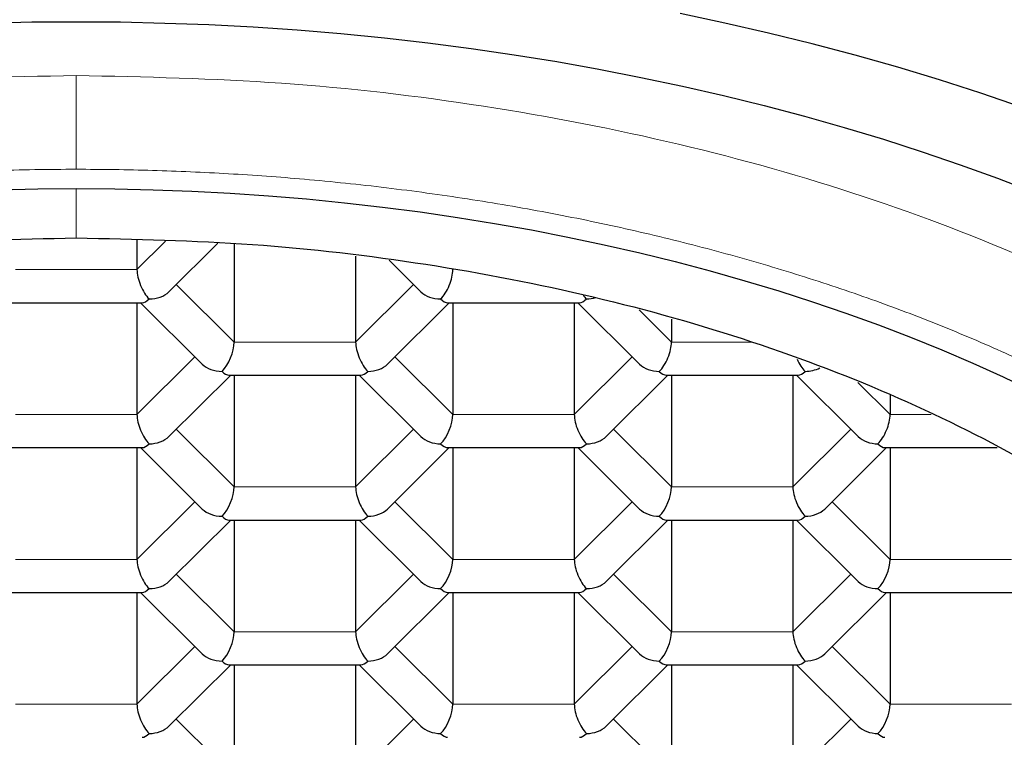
# Model space of a CAD drawing. Header units: millimetres. Extents: x 8 to 532, y 12 to 403.
# Tile 33 of 46: x 279.66 to 285.51, y 338.99 to 343.26. Entities that reach past the tile are written whole.
import ezdxf

# ---------------------------------------------------------------- set-up
doc = ezdxf.new("R2010")
doc.units = ezdxf.units.MM

msp = doc.modelspace()

# ---------------------------------------------------------------- linework, layer by layer
at = {"color": 7, "linetype": 'Continuous', "lineweight": 30}
for p, q in [((280.3608, 341.9474), (280.3608, 341.7724)), ((280.5505, 341.6412), (280.8406, 341.9294)), ((280.9382, 341.9257), (280.9382, 341.3422)), ((281.6599, 341.8517), (281.6599, 341.3422)), ((281.8585, 341.8291), (282.0476, 341.6412)), ((279.6084, 341.5757), (280.3916, 341.5757)), ((280.3608, 341.5757), (280.3608, 340.912)), ((280.3815, 341.5757), (280.7486, 341.211)), ((281.8495, 341.211), (282.2166, 341.5757)), ((282.2065, 341.5757), (282.9897, 341.5757)), ((282.2372, 341.5757), (282.2372, 340.912)), ((282.9589, 341.5757), (282.9589, 340.912)), ((282.9796, 341.5757), (283.3466, 341.211)), ((283.5363, 341.479), (283.5363, 341.3422)), ((280.5505, 340.7808), (280.9176, 341.1455)), ((280.9074, 341.1455), (281.6907, 341.1455)), ((280.9382, 341.1455), (280.9382, 340.4818)), ((281.6599, 341.1455), (281.6599, 340.4818)), ((281.6805, 341.1455), (282.0476, 340.7808)), ((283.1486, 340.7808), (283.5156, 341.1455)), ((283.5055, 341.1455), (284.2887, 341.1455)), ((283.5363, 341.1455), (283.5363, 340.4818)), ((284.258, 341.1455), (284.258, 340.4818)), ((284.2786, 341.1455), (284.6457, 340.7808)), ((284.8353, 341.0289), (284.8353, 340.912)), ((279.6084, 340.7153), (280.3916, 340.7153)), ((280.3608, 340.7153), (280.3608, 340.0516)), ((280.3815, 340.7153), (280.7486, 340.3506)), ((281.8495, 340.3506), (282.2166, 340.7153)), ((282.2065, 340.7153), (282.9897, 340.7153)), ((282.2372, 340.7153), (282.2372, 340.0516)), ((282.9589, 340.7153), (282.9589, 340.0516)), ((282.9796, 340.7153), (283.3466, 340.3506)), ((284.4476, 340.3506), (284.8147, 340.7153)), ((284.8045, 340.7153), (285.4706, 340.7153)), ((284.8353, 340.7153), (284.8353, 340.0516)), ((280.5505, 339.9204), (280.9176, 340.2851)), ((280.9074, 340.2851), (281.6907, 340.2851)), ((280.9382, 340.2851), (280.9382, 339.6215)), ((281.6599, 340.2851), (281.6599, 339.6215)), ((281.6805, 340.2851), (282.0476, 339.9204)), ((283.1486, 339.9204), (283.5156, 340.2851)), ((283.5055, 340.2851), (284.2887, 340.2851)), ((283.5363, 340.2851), (283.5363, 339.6215)), ((284.258, 340.2851), (284.258, 339.6215)), ((284.2786, 340.2851), (284.6457, 339.9204)), ((279.6084, 339.855), (280.3916, 339.855)), ((280.3608, 339.855), (280.3608, 339.1913)), ((280.3815, 339.855), (280.7486, 339.4903)), ((281.8495, 339.4903), (282.2166, 339.855)), ((282.2065, 339.855), (282.9897, 339.855)), ((282.2372, 339.855), (282.2372, 339.1913)), ((282.9589, 339.855), (282.9589, 339.1913)), ((282.9796, 339.855), (283.3466, 339.4903)), ((284.4476, 339.4903), (284.8147, 339.855)), ((284.8045, 339.855), (285.5878, 339.855)), ((284.8353, 339.855), (284.8353, 339.1913)), ((280.5505, 339.0601), (280.9176, 339.4248)), ((280.9074, 339.4248), (281.6907, 339.4248)), ((280.9382, 339.4248), (280.9382, 338.7611)), ((281.6599, 339.4248), (281.6599, 338.7611)), ((281.6805, 339.4248), (282.0476, 339.0601)), ((283.1486, 339.0601), (283.5156, 339.4248)), ((283.5055, 339.4248), (284.2887, 339.4248)), ((283.5363, 339.4248), (283.5363, 338.7611)), ((284.258, 339.4248), (284.258, 338.7611)), ((284.2786, 339.4248), (284.6457, 339.0601))]:
    msp.add_line(p, q, dxfattribs=at)
at = {"color": 8, "linetype": 'Continuous', "lineweight": 0}
for p, q in [((280.3608, 341.7724), (280.5306, 341.941)), ((279.6392, 341.7724), (280.3608, 341.7724)), ((280.5939, 341.6843), (280.9382, 341.3422)), ((281.6599, 341.3422), (282.0042, 341.6843)), ((283.3438, 341.5334), (283.5363, 341.3422)), ((280.9382, 341.3422), (281.6599, 341.3422)), ((283.5363, 341.3422), (284.0179, 341.3422)), ((280.3608, 340.912), (280.7052, 341.2541)), ((281.8929, 341.2541), (282.2372, 340.912)), ((282.9589, 340.912), (283.3033, 341.2541)), ((284.6437, 341.1023), (284.8353, 340.912)), ((279.6392, 340.912), (280.3608, 340.912)), ((282.2372, 340.912), (282.9589, 340.912)), ((284.8353, 340.912), (285.0796, 340.912)), ((280.5939, 340.8239), (280.9382, 340.4818)), ((281.6599, 340.4818), (282.0042, 340.8239)), ((283.1919, 340.8239), (283.5363, 340.4818)), ((284.258, 340.4818), (284.6023, 340.8239)), ((280.9382, 340.4818), (281.6599, 340.4818)), ((283.5363, 340.4818), (284.258, 340.4818)), ((280.3608, 340.0516), (280.7052, 340.3937)), ((281.8929, 340.3937), (282.2372, 340.0516)), ((282.9589, 340.0516), (283.3033, 340.3937)), ((284.491, 340.3937), (284.8353, 340.0516)), ((279.6392, 340.0516), (280.3608, 340.0516)), ((282.2372, 340.0516), (282.9589, 340.0516)), ((284.8353, 340.0516), (285.557, 340.0516)), ((280.5939, 339.9635), (280.9382, 339.6215)), ((281.6599, 339.6215), (282.0042, 339.9635)), ((283.1919, 339.9635), (283.5363, 339.6215)), ((284.258, 339.6215), (284.6023, 339.9635)), ((280.9382, 339.6215), (281.6599, 339.6215)), ((283.5363, 339.6215), (284.258, 339.6215)), ((280.3608, 339.1913), (280.7052, 339.5334)), ((281.8929, 339.5334), (282.2372, 339.1913)), ((282.9589, 339.1913), (283.3033, 339.5334)), ((284.491, 339.5334), (284.8353, 339.1913)), ((279.6392, 339.1913), (280.3608, 339.1913)), ((282.2372, 339.1913), (282.9589, 339.1913)), ((284.8353, 339.1913), (285.557, 339.1913)), ((280.5939, 339.1032), (280.9382, 338.7611)), ((281.6599, 338.7611), (282.0042, 339.1032)), ((283.1919, 339.1032), (283.5363, 338.7611)), ((284.258, 338.7611), (284.6023, 339.1032))]:
    msp.add_line(p, q, dxfattribs=at)
at = {"color": 7, "linetype": 'Continuous', "lineweight": 30, "flags": 128}
for points in [[(285.6169, 342.7382), (285.375, 342.8208), (285.1295, 342.8996), (284.8804, 342.9748), (284.628, 343.0462), (284.3724, 343.1138), (284.1138, 343.1775), (283.8525, 343.2373), (283.5884, 343.2932)], [(279.474, 343.2374), (279.7369, 343.2434), (280, 343.2453), (280.2631, 343.2434), (280.526, 343.2374), (280.7885, 343.2276), (281.0505, 343.2138), (281.3118, 343.196), (281.5722, 343.1744), (281.8315, 343.1488), (282.0895, 343.1194), (282.3461, 343.0861), (282.6011, 343.0489), (282.8544, 343.008), (283.1056, 342.9632), (283.3548, 342.9147), (283.6016, 342.8625), (283.846, 342.8066), (284.0877, 342.747), (284.3266, 342.6838), (284.5626, 342.6171), (284.7954, 342.5468), (285.025, 342.4731), (285.2511, 342.3959), (285.4736, 342.3154), (285.6924, 342.2315)], [(279.5421, 342.2471), (279.771, 342.2522), (280, 342.2539)], [(280, 342.2539), (280.229, 342.2522), (280.4579, 342.2471), (280.6865, 342.2385), (280.9146, 342.2265), (281.1421, 342.211), (281.3688, 342.1922), (281.5946, 342.1699), (281.8192, 342.1443), (282.0426, 342.1153), (282.2647, 342.0829), (282.4851, 342.0473), (282.7039, 342.0083), (282.9208, 341.9661), (283.1357, 341.9206), (283.3485, 341.8719), (283.5589, 341.8201), (283.767, 341.765), (283.9724, 341.7069), (284.1751, 341.6458), (284.375, 341.5816), (284.5719, 341.5144), (284.7656, 341.4443), (284.9561, 341.3713), (285.1431, 341.2954), (285.3267, 341.2168), (285.5066, 341.1355), (285.6827, 341.0515)]]:
    msp.add_lwpolyline(points, dxfattribs=at)
at = {"color": 7, "linetype": 'Continuous', "lineweight": 30}
for centre, major_axis, ratio, start_param, end_param in [((280.433, 341.7007), (-0.0508, 0.1232), 0.416123, 0.790018, 2.360817), ((282.1651, 341.7007), (0.0508, 0.1232), 0.416123, 3.922369, 5.493167), ((280.433, 341.7007), (0.1443, 0), 0.709406, 4.712389, 5.663076), ((282.1651, 341.7007), (0.1443, 0), 0.709406, 3.761702, 4.712389), ((280.433, 341.7007), (0.0508, 0.1232), 0.416123, 3.311504, 3.922369), ((282.1651, 341.7007), (-0.0508, 0.1232), 0.416123, 2.360817, 2.971682), ((283.0311, 341.7007), (0.0508, 0.1232), 0.416123, 3.311504, 3.922369), ((283.0311, 341.7007), (-0.0508, 0.1232), 0.416123, 2.082956, 2.360817), ((283.0311, 341.7007), (0.1443, 0), 0.709406, 4.712389, 5.106659), ((280.866, 341.2705), (0.0508, 0.1232), 0.416123, 3.922369, 5.493165), ((281.7321, 341.2705), (-0.0508, 0.1232), 0.416123, 0.79002, 2.360817), ((283.4641, 341.2705), (0.0508, 0.1232), 0.416123, 3.922369, 5.493167), ((284.3301, 341.2705), (-0.0508, 0.1232), 0.416123, 1.641777, 2.360817), ((280.866, 341.2705), (0.1443, 0), 0.709406, 3.761702, 4.712389), ((280.866, 341.2705), (-0.0508, 0.1232), 0.416123, 2.360817, 2.971682), ((281.7321, 341.2705), (0.0508, 0.1232), 0.416123, 3.311504, 3.922369), ((281.7321, 341.2705), (0.1443, 0), 0.709406, 4.712389, 5.663076), ((283.4641, 341.2705), (0.1443, 0), 0.709406, 3.761702, 4.712389), ((283.4641, 341.2705), (-0.0508, 0.1232), 0.416123, 2.360817, 2.971682), ((284.3301, 341.2705), (0.0508, 0.1232), 0.416123, 3.311504, 3.922369), ((284.3301, 341.2705), (0.1443, 0), 0.709406, 4.712389, 5.362342), ((280.433, 340.8403), (-0.0508, 0.1232), 0.416123, 0.79002, 2.360817), ((282.1651, 340.8403), (0.0508, 0.1232), 0.416123, 3.922369, 5.493165), ((283.0311, 340.8403), (-0.0508, 0.1232), 0.416123, 0.79002, 2.360817), ((284.7631, 340.8403), (0.0508, 0.1232), 0.416123, 3.922369, 5.493167), ((280.433, 340.8403), (0.1443, 0), 0.709406, 4.712389, 5.663076), ((282.1651, 340.8403), (0.1443, 0), 0.709406, 3.761702, 4.712389), ((283.0311, 340.8403), (0.1443, 0), 0.709406, 4.712389, 5.663076), ((284.7631, 340.8403), (0.1443, 0), 0.709406, 3.761702, 4.712389), ((280.433, 340.8403), (0.0508, 0.1232), 0.416123, 3.311504, 3.922369), ((282.1651, 340.8403), (-0.0508, 0.1232), 0.416123, 2.360817, 2.971682), ((283.0311, 340.8403), (0.0508, 0.1232), 0.416123, 3.311504, 3.922369), ((284.7631, 340.8403), (-0.0508, 0.1232), 0.416123, 2.360817, 2.971682), ((280.866, 340.4101), (0.0508, 0.1232), 0.416123, 3.922369, 5.493165), ((281.7321, 340.4101), (-0.0508, 0.1232), 0.416123, 0.79002, 2.360817), ((283.4641, 340.4101), (0.0508, 0.1232), 0.416123, 3.922369, 5.493165), ((284.3301, 340.4101), (-0.0508, 0.1232), 0.416123, 0.79002, 2.360817), ((280.866, 340.4101), (0.1443, 0), 0.709406, 3.761702, 4.712389), ((281.7321, 340.4101), (0.1443, 0), 0.709406, 4.712389, 5.663076), ((283.4641, 340.4101), (0.1443, 0), 0.709406, 3.761702, 4.712389), ((284.3301, 340.4101), (0.1443, 0), 0.709406, 4.712389, 5.663076), ((280.866, 340.4101), (-0.0508, 0.1232), 0.416123, 2.360817, 2.971682), ((281.7321, 340.4101), (0.0508, 0.1232), 0.416123, 3.311504, 3.922369), ((283.4641, 340.4101), (-0.0508, 0.1232), 0.416123, 2.360817, 2.971682), ((284.3301, 340.4101), (0.0508, 0.1232), 0.416123, 3.311504, 3.922369), ((280.433, 339.98), (-0.0508, 0.1232), 0.416123, 0.79002, 2.360817), ((282.1651, 339.98), (0.0508, 0.1232), 0.416123, 3.922369, 5.493165), ((283.0311, 339.98), (-0.0508, 0.1232), 0.416123, 0.79002, 2.360817), ((284.7631, 339.98), (0.0508, 0.1232), 0.416123, 3.922369, 5.493165), ((280.433, 339.98), (0.0508, 0.1232), 0.416123, 3.311504, 3.922369), ((280.433, 339.98), (0.1443, 0), 0.709406, 4.712389, 5.663076), ((282.1651, 339.98), (0.1443, 0), 0.709406, 3.761702, 4.712389), ((282.1651, 339.98), (-0.0508, 0.1232), 0.416123, 2.360817, 2.971682), ((283.0311, 339.98), (0.0508, 0.1232), 0.416123, 3.311504, 3.922369), ((283.0311, 339.98), (0.1443, 0), 0.709406, 4.712389, 5.663076), ((284.7631, 339.98), (0.1443, 0), 0.709406, 3.761702, 4.712389), ((284.7631, 339.98), (-0.0508, 0.1232), 0.416123, 2.360817, 2.971682), ((280.866, 339.5498), (0.0508, 0.1232), 0.416123, 3.922369, 5.493165), ((281.7321, 339.5498), (-0.0508, 0.1232), 0.416123, 0.79002, 2.360817), ((283.4641, 339.5498), (0.0508, 0.1232), 0.416123, 3.922369, 5.493165), ((284.3301, 339.5498), (-0.0508, 0.1232), 0.416123, 0.79002, 2.360817), ((280.866, 339.5498), (0.1443, 0), 0.709406, 3.761702, 4.712389), ((281.7321, 339.5498), (0.1443, 0), 0.709406, 4.712389, 5.663076), ((283.4641, 339.5498), (0.1443, 0), 0.709406, 3.761702, 4.712389), ((284.3301, 339.5498), (0.1443, 0), 0.709406, 4.712389, 5.663076), ((280.866, 339.5498), (-0.0508, 0.1232), 0.416123, 2.360817, 2.971682), ((281.7321, 339.5498), (0.0508, 0.1232), 0.416123, 3.311504, 3.922369), ((283.4641, 339.5498), (-0.0508, 0.1232), 0.416123, 2.360817, 2.971682), ((284.3301, 339.5498), (0.0508, 0.1232), 0.416123, 3.311504, 3.922369), ((280.433, 339.1196), (-0.0508, 0.1232), 0.416123, 0.79002, 2.360817), ((282.1651, 339.1196), (0.0508, 0.1232), 0.416123, 3.922369, 5.493165), ((283.0311, 339.1196), (-0.0508, 0.1232), 0.416123, 0.79002, 2.360817), ((284.7631, 339.1196), (0.0508, 0.1232), 0.416123, 3.922369, 5.493165), ((280.433, 339.1196), (0.1443, 0), 0.709406, 4.712389, 5.663076), ((282.1651, 339.1196), (0.1443, 0), 0.709406, 3.761702, 4.712389), ((283.0311, 339.1196), (0.1443, 0), 0.709406, 4.712389, 5.663076), ((284.7631, 339.1196), (0.1443, 0), 0.709406, 3.761702, 4.712389), ((280.433, 339.1196), (0.0508, 0.1232), 0.416123, 3.311504, 3.922369), ((282.1651, 339.1196), (-0.0508, 0.1232), 0.416123, 2.360817, 2.971682), ((283.0311, 339.1196), (0.0508, 0.1232), 0.416123, 3.311504, 3.922369), ((284.7631, 339.1196), (-0.0508, 0.1232), 0.416123, 2.360817, 2.971682)]:
    msp.add_ellipse(centre, major_axis=major_axis, ratio=ratio, start_param=start_param, end_param=end_param, dxfattribs=at)
at = {"color": 8, "linetype": 'Continuous', "lineweight": 0}
for points in [[(270.65, 337.5628), (270.6654, 337.7968), (270.6963, 338.2648), (270.9447, 338.9548), (271.3365, 339.621), (271.8796, 340.252), (272.5609, 340.8369), (273.3697, 341.3658), (274.2918, 341.8297), (275.3116, 342.2205), (276.4117, 342.532), (277.5731, 342.7567), (278.7761, 342.8992), (279.592, 342.9169), (280, 342.9258)], [(280, 342.9258), (280.408, 342.9169), (281.2239, 342.8992), (282.4269, 342.7567), (283.5883, 342.532), (284.6884, 342.2205), (285.7082, 341.8297), (286.6303, 341.3658), (287.4391, 340.8369), (288.1204, 340.252), (288.6635, 339.621), (289.0553, 338.9548), (289.3037, 338.2648), (289.3346, 337.7968), (289.35, 337.5628)]]:
    msp.add_open_spline(points, degree=3, dxfattribs=at)
for points, knots in [([(280, 342.3687), (280, 342.3788), (280, 342.3991), (280, 342.4356), (280, 342.4758), (280, 342.5195), (280, 342.5659), (280, 342.6143), (280, 342.6657), (280, 342.7194), (280, 342.7743), (280, 342.8278), (280, 342.8791), (280, 342.9102), (280, 342.9258)], [0, 0, 0, 0, 0.080106, 0.160284, 0.240409, 0.320415, 0.400295, 0.480088, 0.559862, 0.647668, 0.735612, 0.823708, 0.911889, 1, 1, 1, 1]), ([(280, 342.3687), (279.9178, 342.3683), (279.7533, 342.3674), (279.5067, 342.3613), (279.2604, 342.3516), (279.0146, 342.3379), (278.7711, 342.3205), (278.5298, 342.2994), (278.2911, 342.2747), (278.0536, 342.2464), (277.816, 342.2141), (277.5783, 342.1779), (277.3409, 342.1377), (277.1056, 342.0937), (276.8725, 342.046), (276.6418, 341.9946), (276.4137, 341.9396), (276.1883, 341.8809), (275.9659, 341.8187), (275.7465, 341.753), (275.5304, 341.6839), (275.3178, 341.6113), (275.1087, 341.5354), (274.9034, 341.4562), (274.7076, 341.376), (274.521, 341.2953), (274.3435, 341.2143), (274.1696, 341.1308), (273.9995, 341.0448), (273.8332, 340.9563), (273.666, 340.8628), (273.4986, 340.764), (273.3315, 340.6597), (273.1694, 340.5529), (273.0125, 340.4435), (272.8618, 340.3324), (272.7174, 340.2196), (272.5791, 340.1053), (272.4463, 339.9889), (272.3181, 339.8697), (272.1949, 339.7478), (272.0767, 339.623), (271.9647, 339.4965), (271.8587, 339.3682), (271.759, 339.2383), (271.6655, 339.1069), (271.5784, 338.9741), (271.4977, 338.8399), (271.4236, 338.7045), (271.356, 338.568), (271.2949, 338.4305), (271.2406, 338.292), (271.1929, 338.1528), (271.1531, 338.0167), (271.1206, 337.884), (271.0947, 337.7548), (271.0746, 337.6252), (271.0602, 337.4954), (271.0515, 337.3654), (271.0485, 337.2315), (271.0518, 337.0938), (271.062, 336.9523), (271.079, 336.811), (271.1028, 336.67), (271.1333, 336.5303), (271.1701, 336.392), (271.2132, 336.2551), (271.2628, 336.1189), (271.3191, 335.9826), (271.3824, 335.8464), (271.4527, 335.7103), (271.5295, 335.5753), (271.6128, 335.4416), (271.7025, 335.3093), (271.7985, 335.1784), (271.9008, 335.0492), (272.0093, 334.9216), (272.1239, 334.7957), (272.2445, 334.6717), (272.371, 334.5497), (272.5034, 334.4298), (272.6415, 334.312), (272.7812, 334.1996), (272.9218, 334.0925), (273.0629, 333.9907), (273.2085, 333.8909), (273.3584, 333.7932), (273.5126, 333.6978), (273.6756, 333.6019), (273.8477, 333.5058), (274.0294, 333.41), (274.2156, 333.317), (274.4061, 333.227), (274.5998, 333.1405), (274.7964, 333.0577), (274.9956, 332.9784), (275.1984, 332.9022), (275.4062, 332.8287), (275.6189, 332.758), (275.8363, 332.6903), (276.0569, 332.626), (276.2805, 332.5653), (276.507, 332.5081), (276.7362, 332.4545), (276.9678, 332.4046), (277.2018, 332.3584), (277.4379, 332.3159), (277.676, 332.2771), (277.9158, 332.2421), (278.1573, 332.211), (278.4001, 332.1837), (278.6374, 332.1609), (278.8689, 332.1422), (279.0942, 332.1274), (279.3202, 332.1159), (279.5466, 332.1077), (279.7732, 332.1026), (279.9244, 332.102), (280, 332.1016)], [0, 0, 0, 0, 0.008774, 0.017551, 0.02633, 0.035111, 0.043893, 0.052519, 0.061145, 0.069771, 0.078398, 0.087201, 0.096003, 0.104805, 0.113607, 0.122408, 0.131209, 0.14001, 0.14881, 0.15761, 0.16641, 0.175209, 0.184009, 0.192808, 0.201608, 0.209674, 0.21774, 0.225806, 0.233872, 0.241938, 0.250005, 0.258785, 0.267566, 0.276346, 0.285127, 0.293908, 0.302532, 0.311157, 0.319781, 0.328405, 0.337205, 0.346005, 0.354805, 0.363605, 0.372405, 0.381204, 0.390004, 0.398803, 0.407602, 0.416401, 0.425199, 0.433998, 0.442796, 0.451594, 0.45966, 0.467725, 0.47579, 0.483855, 0.49192, 0.499986, 0.508765, 0.517545, 0.526325, 0.535105, 0.543886, 0.552511, 0.561135, 0.56976, 0.578385, 0.587187, 0.595989, 0.604791, 0.613593, 0.622395, 0.631198, 0.64, 0.648802, 0.657604, 0.666406, 0.675208, 0.68401, 0.692811, 0.701612, 0.709679, 0.717746, 0.725813, 0.73388, 0.741946, 0.750012, 0.758791, 0.767571, 0.77635, 0.785129, 0.793908, 0.802531, 0.811153, 0.819776, 0.828398, 0.837197, 0.845996, 0.854795, 0.863595, 0.872394, 0.881194, 0.889995, 0.898795, 0.907596, 0.916397, 0.925197, 0.933998, 0.942799, 0.9516, 0.959668, 0.967735, 0.975802, 0.983868, 0.991934, 1, 1, 1, 1]), ([(280, 332.1016), (280.0823, 332.102), (280.2469, 332.1027), (280.4936, 332.1088), (280.7399, 332.1185), (280.9857, 332.1322), (281.2292, 332.1496), (281.4704, 332.1708), (281.7091, 332.1955), (281.9465, 332.2239), (282.1841, 332.2562), (282.4217, 332.2925), (282.6589, 332.3328), (282.8942, 332.3768), (283.1272, 332.4246), (283.3579, 332.476), (283.586, 332.5311), (283.8113, 332.5897), (284.0337, 332.6519), (284.2531, 332.7176), (284.4691, 332.7867), (284.6818, 332.8593), (284.8909, 332.9351), (285.0962, 333.0143), (285.2921, 333.0944), (285.4786, 333.1751), (285.6562, 333.256), (285.8302, 333.3395), (286.0004, 333.4254), (286.1667, 333.5138), (286.3339, 333.6073), (286.5014, 333.7061), (286.6686, 333.8103), (286.8307, 333.9171), (286.9877, 334.0264), (287.1384, 334.1376), (287.2829, 334.2503), (287.4212, 334.3646), (287.5541, 334.481), (287.6823, 334.6002), (287.8055, 334.7222), (287.9237, 334.847), (288.0358, 334.9736), (288.1418, 335.1019), (288.2415, 335.2318), (288.335, 335.3633), (288.422, 335.4961), (288.5027, 335.6304), (288.5768, 335.7658), (288.6444, 335.9024), (288.7054, 336.04), (288.7598, 336.1785), (288.8074, 336.3177), (288.8471, 336.4538), (288.8796, 336.5866), (288.9055, 336.7159), (288.9256, 336.8454), (288.9399, 336.9753), (288.9485, 337.1053), (288.9515, 337.2392), (288.9481, 337.3769), (288.9379, 337.5184), (288.9208, 337.6597), (288.897, 337.8006), (288.8665, 337.9403), (288.8296, 338.0786), (288.7865, 338.2154), (288.7369, 338.3515), (288.6805, 338.4878), (288.6172, 338.624), (288.5469, 338.7601), (288.47, 338.895), (288.3867, 339.0286), (288.297, 339.1609), (288.201, 339.2917), (288.0987, 339.4209), (287.9902, 339.5485), (287.8757, 339.6743), (287.7551, 339.7982), (287.6286, 339.9202), (287.4963, 340.0402), (287.3583, 340.158), (287.2186, 340.2703), (287.078, 340.3774), (286.9369, 340.4793), (286.7914, 340.5791), (286.6416, 340.6768), (286.4875, 340.7722), (286.3245, 340.8682), (286.1524, 340.9643), (285.9708, 341.0603), (285.7847, 341.1533), (285.5941, 341.2434), (285.4005, 341.3299), (285.204, 341.4128), (285.0048, 341.4921), (284.802, 341.5683), (284.5942, 341.6419), (284.3816, 341.7126), (284.1641, 341.7803), (283.9435, 341.8446), (283.7199, 341.9054), (283.4933, 341.9625), (283.2641, 342.0161), (283.0324, 342.066), (282.7984, 342.1121), (282.5622, 342.1546), (282.324, 342.1933), (282.0841, 342.2282), (281.8426, 342.2593), (281.5997, 342.2865), (281.3623, 342.3093), (281.1308, 342.3279), (280.9055, 342.3427), (280.6795, 342.3542), (280.4532, 342.3624), (280.2267, 342.3676), (280.0755, 342.3683), (280, 342.3687)], [0, 0, 0, 0, 0.00878, 0.01756, 0.026341, 0.035122, 0.043903, 0.052528, 0.061153, 0.069778, 0.078403, 0.087204, 0.096004, 0.104805, 0.113605, 0.122405, 0.131205, 0.140005, 0.148804, 0.157603, 0.166402, 0.175201, 0.183999, 0.192798, 0.201596, 0.209661, 0.217726, 0.225792, 0.233857, 0.241923, 0.249988, 0.258768, 0.267548, 0.276329, 0.28511, 0.293891, 0.302516, 0.311141, 0.319767, 0.328392, 0.337194, 0.345996, 0.354799, 0.363601, 0.372403, 0.381206, 0.390008, 0.39881, 0.407612, 0.416414, 0.425215, 0.434016, 0.442817, 0.451617, 0.459684, 0.467751, 0.475817, 0.483883, 0.491949, 0.500014, 0.508794, 0.517573, 0.526352, 0.535131, 0.54391, 0.552532, 0.561155, 0.569777, 0.5784, 0.587199, 0.595997, 0.604797, 0.613596, 0.622395, 0.631195, 0.639995, 0.648795, 0.657595, 0.666395, 0.675195, 0.683995, 0.692795, 0.701596, 0.709662, 0.717729, 0.725796, 0.733863, 0.741929, 0.749995, 0.758776, 0.767556, 0.776336, 0.785116, 0.793897, 0.80252, 0.811143, 0.819767, 0.82839, 0.83719, 0.84599, 0.85479, 0.86359, 0.872391, 0.881192, 0.889994, 0.898796, 0.907598, 0.9164, 0.925203, 0.934005, 0.942808, 0.95161, 0.959678, 0.967745, 0.975812, 0.983876, 0.991939, 1, 1, 1, 1]), ([(280, 342.2539), (280, 342.247), (280, 342.2196), (280, 342.1733), (280, 342.1156), (280, 342.0606), (280, 342.0085), (280, 341.9768), (280, 341.961)], [0, 0, 0, 0, 0.063627, 0.250786, 0.438015, 0.625324, 0.81268, 1, 1, 1, 1])]:
    msp.add_open_spline(points, degree=3, knots=knots, dxfattribs=at)
at = {"color": 7, "linetype": 'Continuous', "lineweight": 30}
for points in [[(280, 332.7551), (279.6498, 332.7627), (278.9495, 332.7779), (277.917, 332.9001), (276.9202, 333.093), (275.976, 333.3604), (275.1007, 333.6958), (274.3092, 334.0939), (273.6151, 334.5479), (273.0303, 335.05), (272.5647, 335.5915), (272.2263, 336.1633), (272.0209, 336.7555), (271.952, 337.358), (272.0209, 337.9606), (272.2263, 338.5528), (272.5647, 339.1245), (273.0303, 339.6661), (273.6151, 340.1681), (274.3092, 340.6221), (275.1007, 341.0203), (275.976, 341.3556), (276.9202, 341.623), (277.917, 341.8159), (278.9495, 341.9382), (279.6498, 341.9534), (280, 341.961)], [(280, 341.961), (280.3502, 341.9534), (281.0505, 341.9382), (282.083, 341.8159), (283.0798, 341.623), (284.024, 341.3556), (284.8993, 341.0202), (285.6908, 340.6221), (286.3849, 340.1681), (286.9696, 339.666), (287.4358, 339.1245), (287.7721, 338.5527), (287.9852, 337.9605), (288.0117, 337.5588), (288.025, 337.3579)]]:
    msp.add_open_spline(points, degree=3, dxfattribs=at)

doc.saveas('drawing.dxf')
